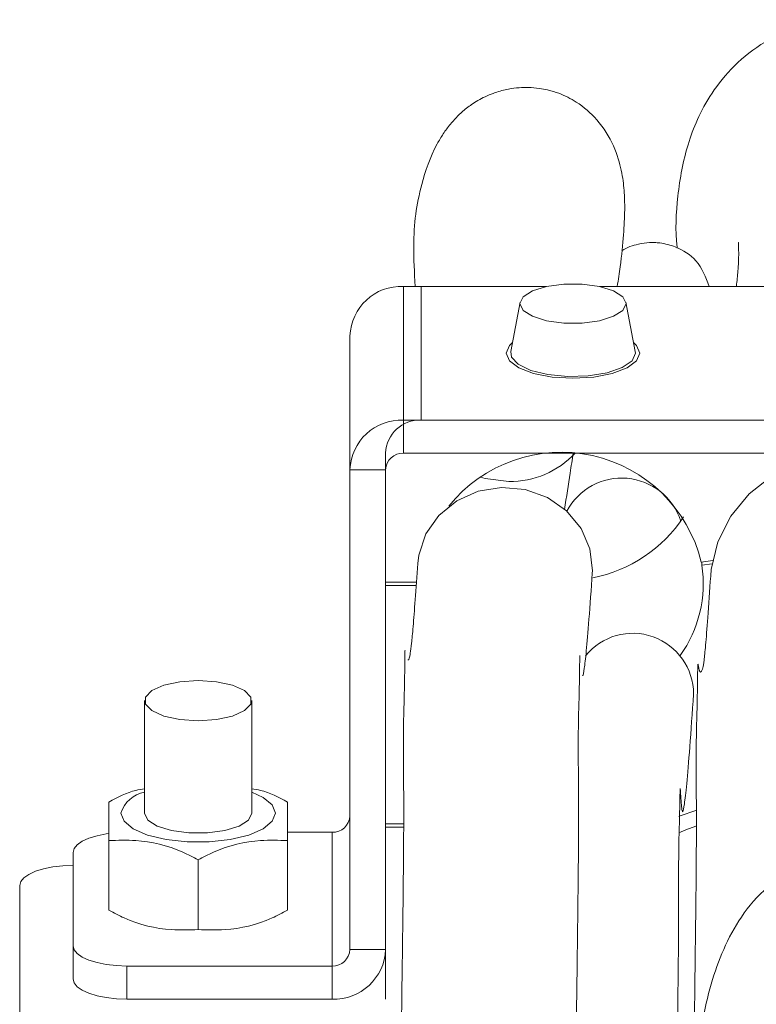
# Model space of a CAD drawing. Header units: millimetres. Extents: x 0 to 8410, y 0 to 5940.
# Tile 14 of 256: x 1945 to 1986, y 1477 to 1532. Entities that reach past the tile are written whole.
import ezdxf

# ---------------------------------------------------------------- set-up
doc = ezdxf.new("R2010")
doc.units = ezdxf.units.MM
doc.header["$LTSCALE"] = 10

msp = doc.modelspace()

# ---------------------------------------------------------------- hatches: boundary and pattern name
at = {"linetype": 'Continuous', "lineweight": 0}
h = msp.add_hatch(dxfattribs=at)
h.set_pattern_fill('ANSI37', scale=10, angle=90, style=0)
edge = h.paths.add_edge_path(flags=0)
edge.add_spline(control_points=[(1984.349833, 1445.962619), (1984.480003, 1441.517896), (1984.54086, 1437.06888), (1984.819991, 1432.631021), (1985.233382, 1426.058581), (1985.770434, 1419.374158), (1987.749495, 1413.09314), (1988.215691, 1411.613558), (1988.790025, 1410.12883), (1989.681385, 1408.859193), (1990.016107, 1408.38242), (1990.405492, 1407.930955), (1990.866417, 1407.574726), (1991.152853, 1407.35335), (1991.474065, 1407.166415), (1991.816146, 1407.047951), (1992.107621, 1406.947012), (1992.421575, 1406.895208), (1992.729956, 1406.902109), (1993.037216, 1406.908984), (1993.346334, 1406.973451), (1993.634681, 1407.07981), (1993.989145, 1407.210558), (1994.322107, 1407.405372), (1994.624801, 1407.63146), (1995.137943, 1408.014737), (1995.581233, 1408.494105), (1995.971671, 1409.001819), (1997.113739, 1410.486932), (1997.886156, 1412.252405), (1998.493508, 1414.024692), (1999.705644, 1417.561771), (2000.242938, 1421.33558), (2000.457657, 1425.068421), (2001.266864, 1439.136287), (1999.914759, 1453.26181), (1998.812645, 1467.309764), (1998.508104, 1471.191559), (1998.088813, 1475.161075), (1996.697999, 1478.797929), (1996.223058, 1480.039859), (1995.612871, 1481.255985), (1994.792207, 1482.302153), (1994.299487, 1482.930263), (1993.718295, 1483.507171), (1993.053475, 1483.949109), (1992.634794, 1484.227427), (1992.175499, 1484.455696), (1991.69565, 1484.605696), (1991.209949, 1484.757525), (1990.691507, 1484.830676), (1990.182981, 1484.811733), (1989.67518, 1484.792816), (1989.16472, 1484.681865), (1988.691338, 1484.497126), (1988.121767, 1484.274847), (1987.589594, 1483.941877), (1987.121289, 1483.5488), (1986.550116, 1483.06938), (1986.056776, 1482.490832), (1985.639398, 1481.87287), (1984.871799, 1480.736376), (1984.332783, 1479.438379), (1983.949815, 1478.121503), (1983.120484, 1475.269759), (1982.972748, 1472.229501), (1983.024126, 1469.260058), (1983.075133, 1466.31205), (1983.328462, 1463.370398), (1983.554511, 1460.430628), (1983.924808, 1455.614893), (1984.208441, 1450.7905), (1984.349833, 1445.962619)], knot_values=[0, 0, 0, 0, 0.013339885, 0.013339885, 0.013339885, 0.03316195, 0.03316195, 0.03316195, 0.037809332, 0.037809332, 0.037809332, 0.039540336, 0.039540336, 0.039540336, 0.040613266, 0.040613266, 0.040613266, 0.041527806, 0.041527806, 0.041527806, 0.042437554, 0.042437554, 0.042437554, 0.043555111, 0.043555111, 0.043555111, 0.045454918, 0.045454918, 0.045454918, 0.051072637, 0.051072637, 0.051072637, 0.062315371, 0.062315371, 0.062315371, 0.10458436, 0.10458436, 0.10458436, 0.116318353, 0.116318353, 0.116318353, 0.120293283, 0.120293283, 0.120293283, 0.122672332, 0.122672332, 0.122672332, 0.124162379, 0.124162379, 0.124162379, 0.125675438, 0.125675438, 0.125675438, 0.12718582, 0.12718582, 0.12718582, 0.129005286, 0.129005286, 0.129005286, 0.131222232, 0.131222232, 0.131222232, 0.13532474, 0.13532474, 0.13532474, 0.144264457, 0.144264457, 0.144264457, 0.15308237, 0.15308237, 0.15308237, 0.167528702, 0.167528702, 0.167528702, 0.167528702], weights=[1, 1, 1, 1, 1, 1, 1, 1, 1, 1, 1, 1, 1, 1, 1, 1, 1, 1, 1, 1, 1, 1, 1, 1, 1, 1, 1, 1, 1, 1, 1, 1, 1, 1, 1, 1, 1, 1, 1, 1, 1, 1, 1, 1, 1, 1, 1, 1, 1, 1, 1, 1, 1, 1, 1, 1, 1, 1, 1, 1, 1, 1, 1, 1, 1, 1, 1, 1, 1, 1, 1, 1, 1], degree=3, periodic=0)

# ---------------------------------------------------------------- linework, layer by layer
at = {"color": 7, "linetype": 'Continuous', "lineweight": 0}
for p, q in [((1966.705366, 1517.220472), (1974.722921, 1517.220472)), ((1974.722921, 1517.220472), (1967.705368, 1517.220472)), ((1989.722921, 1517.220472), (1977.68782, 1517.220472)), ((1973.241894, 1516.335254), (1972.714259, 1513.56781)), ((1979.696481, 1513.56781), (1979.168846, 1516.335254)), ((1963.705375, 1514.438932), (1963.705375, 1506.946777)), ((1979.705362, 1513.47441), (1979.696481, 1513.56781)), ((1966.705366, 1509.728347), (2000.705375, 1509.728347)), ((1999.705373, 1509.728347), (1967.705368, 1509.728347)), ((1965.705364, 1507.873957), (1965.705364, 1500.641947)), ((1966.705366, 1507.873957), (2000.705375, 1507.873957)), ((1963.705375, 1480.058452), (1963.705375, 1506.946777)), ((1965.705364, 1480.058452), (1965.705364, 1506.946777)), ((1984.033703, 1501.864081), (1983.394607, 1501.771515)), ((1983.425482, 1501.775985), (1983.425482, 1501.58829)), ((1983.998625, 1501.671319), (1983.425482, 1501.58829)), ((1967.430337, 1500.641947), (1965.705364, 1500.641947)), ((1965.705364, 1500.456487), (1965.705364, 1487.091099)), ((1967.417313, 1500.456487), (1965.705364, 1500.456487)), ((1952.205374, 1494.003539), (1952.205374, 1487.698679)), ((1958.205371, 1487.698679), (1958.205371, 1494.003539)), ((1966.715305, 1487.091099), (1965.705364, 1487.091099)), ((1960.205375, 1486.623411), (1962.705373, 1486.623411)), ((1965.705364, 1486.905639), (1965.705364, 1477.276896)), ((1966.715081, 1486.905639), (1965.705364, 1486.905639)), ((1950.20537, 1486.158078), (1950.20537, 1482.255166)), ((1960.205375, 1486.158078), (1960.205375, 1482.255166)), ((1948.205366, 1485.499596), (1948.205366, 1480.255087)), ((1955.205365, 1485.076671), (1955.205365, 1481.173774)), ((1945.205374, 1483.645206), (1945.205374, 1472.586816)), ((1948.205366, 1478.400727), (1948.205366, 1480.255087)), ((1951.205372, 1479.131272), (1962.705373, 1479.131272)), ((1951.205372, 1477.276896), (1962.705373, 1477.276896))]:
    msp.add_line(p, q, dxfattribs=at)
at = {"color": 8, "linetype": 'Continuous', "lineweight": 0}
for p, q in [((1966.705366, 1517.220472), (1966.705366, 1509.728347)), ((1967.705368, 1509.728347), (1967.705368, 1517.220472)), ((1966.705366, 1509.728347), (1966.705366, 1507.873957)), ((1965.705364, 1506.946777), (1963.705375, 1506.946777)), ((1962.705373, 1486.623411), (1962.705373, 1479.131272)), ((1963.705375, 1480.058452), (1965.705364, 1480.058452)), ((1951.205372, 1479.131272), (1951.205372, 1477.276896)), ((1962.705373, 1477.276896), (1962.705373, 1479.131272))]:
    msp.add_line(p, q, dxfattribs=at)
at = {"color": 7, "linetype": 'Continuous', "lineweight": 0, "flags": 128}
for points in [[(1973.234354, 1516.25595), (1973.413526, 1515.875285), (1973.929434, 1515.540545), (1974.719866, 1515.292113), (1975.689455, 1515.15991), (1976.721286, 1515.15991), (1977.690874, 1515.292113), (1978.481306, 1515.540545), (1978.997214, 1515.875285), (1979.176386, 1516.25595), (1978.997214, 1516.636615), (1978.481306, 1516.971355), (1977.690874, 1517.219817), (1976.721286, 1517.35202), (1975.689455, 1517.35202), (1974.719866, 1517.219817), (1973.929434, 1516.971355), (1973.413526, 1516.636615), (1973.234354, 1516.25595)], [(1972.455366, 1513.47441), (1972.638904, 1513.90851), (1972.810178, 1514.070844)], [(1979.600562, 1514.070844), (1979.771836, 1513.90851), (1979.955374, 1513.47441), (1979.771836, 1513.040309), (1979.239179, 1512.648707), (1978.409557, 1512.337928), (1977.364181, 1512.138372), (1976.205363, 1512.069618), (1975.046559, 1512.138372), (1974.001168, 1512.337928), (1973.171561, 1512.648707), (1972.638904, 1513.040309), (1972.455366, 1513.47441)], [(1972.714259, 1513.56781), (1972.753106, 1513.258611), (1973.127215, 1512.850379), (1973.834886, 1512.509768), (1974.799438, 1512.273704), (1975.91634, 1512.167757), (1977.064564, 1512.2034), (1978.119685, 1512.376761), (1978.967367, 1512.669091), (1979.51573, 1513.048684), (1979.705362, 1513.47441), (1979.705362, 1513.47441)], [(1983.920335, 1500.999784), (1983.952715, 1501.349871), (1984.321936, 1502.896344), (1985.041081, 1504.333024), (1986.076518, 1505.592828), (1987.379833, 1506.616746), (1988.890066, 1507.356977), (1990.536629, 1507.778888), (1992.242514, 1507.862752), (1993.927954, 1507.604634), (1995.514153, 1507.016604), (1996.926932, 1506.12617), (1998.100235, 1504.974966), (1998.97918, 1503.616845), (1999.5227, 1502.115255), (1999.705358, 1500.54044), (1999.691798, 1500.120138)], [(1971.030458, 1506.520753), (1971.28336, 1506.448185), (1972.605376, 1506.279712)], [(1967.504142, 1501.693641), (1967.562063, 1502.162223), (1967.959775, 1503.343259), (1968.686416, 1504.381006), (1969.688072, 1505.198514), (1970.890461, 1505.735134), (1972.204416, 1505.951082), (1973.532467, 1505.830323), (1974.776148, 1505.381828), (1975.843205, 1504.638856), (1976.654484, 1503.656512), (1977.149843, 1502.507662), (1977.292536, 1501.277482), (1977.286159, 1501.143818)], [(1955.205365, 1495.127355), (1954.179316, 1495.059585), (1953.277006, 1494.864439), (1952.607288, 1494.565462), (1952.250941, 1494.198685), (1952.250941, 1493.808394), (1952.607288, 1493.441646), (1953.277006, 1493.14264), (1954.179316, 1492.947494), (1955.205365, 1492.879724), (1956.231429, 1492.947494), (1957.133739, 1493.14264), (1957.803442, 1493.441646), (1958.159788, 1493.808394), (1958.159788, 1494.198685), (1957.803442, 1494.565462), (1957.133739, 1494.864439), (1956.231429, 1495.059585), (1955.205365, 1495.127355)], [(1952.205374, 1487.698679), (1952.386289, 1487.314319), (1952.907233, 1486.976301), (1953.705369, 1486.725425), (1954.68442, 1486.59194), (1955.726309, 1486.59194), (1956.705375, 1486.725425), (1957.503496, 1486.976301), (1958.024441, 1487.314319), (1958.205371, 1487.698679), (1958.205371, 1487.698679)], [(1983.088313, 1487.842028), (1982.20466, 1487.544929), (1982.141926, 1487.517928)], [(1950.198068, 1486.558144), (1950.057312, 1486.537849), (1949.538662, 1486.434018), (1949.084042, 1486.294245), (1948.710962, 1486.123954), (1948.433726, 1485.929643), (1948.263018, 1485.718822), (1948.205366, 1485.499596)], [(1982.138245, 1486.588096), (1982.537075, 1486.771171), (1983.08502, 1486.968552)], [(1948.205366, 1484.769022), (1947.620093, 1484.747445), (1947.05732, 1484.683489), (1946.538656, 1484.579628), (1946.084051, 1484.439885), (1945.710956, 1484.269564), (1945.433735, 1484.075283), (1945.263012, 1483.864461), (1945.205374, 1483.645206)], [(1948.205366, 1480.255087), (1948.263018, 1480.035846), (1948.433726, 1479.825025), (1948.710962, 1479.630729), (1949.084042, 1479.460423), (1949.538662, 1479.320665), (1950.057312, 1479.216819), (1950.620099, 1479.152863), (1951.205372, 1479.131272)], [(1951.205372, 1477.276896), (1950.620099, 1477.298503), (1950.057312, 1477.362444), (1949.538662, 1477.466305), (1949.084042, 1477.606063), (1948.710962, 1477.776369), (1948.433726, 1477.97065), (1948.263018, 1478.181471), (1948.205366, 1478.400727)]]:
    msp.add_lwpolyline(points, dxfattribs=at)
at = {"color": 8, "linetype": 'Continuous', "lineweight": 0, "flags": 128}
msp.add_lwpolyline([(1958.205371, 1488.868391), (1958.848103, 1488.575672), (1959.360092, 1488.155698), (1959.535493, 1487.698679), (1959.360092, 1487.24169), (1958.848103, 1486.821716), (1958.040996, 1486.472791), (1957.004173, 1486.223196), (1955.821617, 1486.093109), (1954.589127, 1486.093109), (1953.406571, 1486.223196), (1952.369733, 1486.472791), (1951.562627, 1486.821716), (1951.050638, 1487.24169), (1950.875236, 1487.698679), (1950.875236, 1487.698679)], dxfattribs=at)
at = {"color": 7, "linetype": 'Continuous', "lineweight": 0}
for centre, radius, start, end in [((1966.600137, 1514.325396), 2.896988, 87.9183581, 177.7539406), ((1966.600148, 1506.83326), 2.896999, 87.9185894, 177.7543214), ((1967.635237, 1507.798264), 1.931357, 87.9190269, 177.7539062), ((1966.670281, 1506.908936), 0.965659, 87.9178713, 177.7541436), ((1975.551255, 1499.849648), 8.075379, 13.76799, 141.2944684), ((1972.657616, 1511.31231), 5.032869, 269.4052718, 316.9074035), ((1978.935381, 1502.998784), 3.476403, 17.9335101, 152.1620872), ((1975.802343, 1508.636917), 7.893056, 281.0433999, 326.6291489), ((1976.57548, 1500.559353), 6.926849, 324.4912616, 8.5425193), ((1979.551966, 1494.369153), 3.409375, 0.0405826, 140.8257784), ((1962.740457, 1487.588433), 0.965659, 267.9178713, 357.7541436), ((1962.740451, 1480.0963), 0.965666, 267.9182429, 357.753772), ((1962.810596, 1480.171978), 2.896993, 267.9184737, 357.754131)]:
    msp.add_arc(centre, radius, start, end, dxfattribs=at)
at = {"color": 8, "linetype": 'Continuous', "lineweight": 0}
msp.add_arc((1952.487426, 1487.206516), 1.685639, 99.6324238, 163.0238195, dxfattribs=at)
at = {"color": 7, "linetype": 'Continuous', "lineweight": 0}
for points, knots in [([(2001.185788, 1517.130022), (2001.206679, 1517.382316), (2001.278627, 1518.251251), (2001.275602, 1519.539011), (2001.195699, 1521.04653), (2001.038718, 1522.32375), (2000.830513, 1523.442544), (2000.586615, 1524.403729), (2000.316686, 1525.264229), (1999.904676, 1526.322589), (1999.259585, 1527.57782), (1998.292946, 1528.94598), (1997.108455, 1530.12566), (1995.755653, 1531.055169), (1994.398811, 1531.679274), (1993.015835, 1532.05133), (1991.629436, 1532.195197), (1990.131746, 1532.099794), (1988.568761, 1531.729477), (1986.877376, 1530.959581), (1985.158985, 1529.602502), (1983.905659, 1528.011369), (1983.139976, 1526.558488), (1982.477951, 1524.794876), (1982.029604, 1522.372079), (1981.926992, 1520.358125), (1982.037692, 1519.373145), (1982.039838, 1519.35405)], [0, 0, 0, 0, 0.022013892, 0.075818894, 0.12117421, 0.162535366, 0.200219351, 0.234024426, 0.261992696, 0.293047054, 0.328541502, 0.368610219, 0.412426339, 0.446760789, 0.477981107, 0.505995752, 0.530731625, 0.553784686, 0.581310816, 0.626036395, 0.674074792, 0.72309668, 0.772926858, 0.822307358, 0.913954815, 0.998331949, 1, 1, 1, 1]), ([(1978.685184, 1517.220472), (1978.74232, 1517.593669), (1978.906262, 1518.664485), (1979.047045, 1520.071391), (1979.118058, 1521.466481), (1979.083935, 1522.604323), (1978.956474, 1523.645765), (1978.566451, 1525.05739), (1977.653947, 1526.552553), (1976.522552, 1527.52438), (1975.567776, 1527.999729), (1974.901462, 1528.209361), (1974.289932, 1528.328895), (1973.728205, 1528.375682), (1973.152919, 1528.360244), (1972.562127, 1528.282178), (1971.798772, 1528.089864), (1970.855948, 1527.656788), (1970.239551, 1527.215082), (1969.787044, 1526.817518), (1969.329527, 1526.317364), (1968.93069, 1525.77594), (1968.253601, 1524.653534), (1967.537663, 1522.491779), (1967.198932, 1520.186927), (1967.322229, 1517.99524), (1967.365815, 1517.220472)], [0, 0, 0, 0, 0.034121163, 0.097904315, 0.153842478, 0.201244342, 0.248749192, 0.29480015, 0.340417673, 0.379750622, 0.408982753, 0.425408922, 0.43548129, 0.447104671, 0.457984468, 0.470734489, 0.485722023, 0.503794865, 0.52561842, 0.552784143, 0.580775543, 0.60874935, 0.636675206, 0.745479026, 0.910026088, 1, 1, 1, 1]), ([(1983.838125, 1517.220472), (1983.637637, 1517.734733), (1983.263341, 1518.694821), (1982.125579, 1519.402761), (1981.32332, 1519.631725), (1980.8122, 1519.676666), (1980.37135, 1519.674639), (1979.768145, 1519.57867), (1979.220373, 1519.412615), (1978.944249, 1519.211995), (1978.941812, 1519.210224)], [0, 0, 0, 0, 0.315829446, 0.589631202, 0.752586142, 0.797006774, 0.825771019, 0.893820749, 0.999062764, 1, 1, 1, 1]), ([(1985.496803, 1519.684528), (1985.490484, 1519.686522), (1985.469165, 1519.693249), (1985.484555, 1519.480503), (1985.49279, 1518.9795), (1985.476117, 1518.261582), (1985.394327, 1517.521827), (1985.361009, 1517.220472)], [0, 0, 0, 0, 0.090150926, 0.304153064, 0.546757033, 0.81536187, 1, 1, 1, 1]), ([(1976.214318, 1507.873957), (1976.159701, 1507.508089), (1976.012811, 1506.524099), (1975.838958, 1505.408515), (1975.729747, 1504.707729)], [0, 0, 0, 0, 0.371821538, 1, 1, 1, 1]), ([(1967.503383, 1501.682316), (1967.454873, 1500.983611), (1967.361313, 1499.636016), (1967.244529, 1498.078446), (1967.154579, 1497.150747), (1967.087878, 1496.63647), (1967.036179, 1496.359968), (1966.996203, 1496.27539), (1966.968813, 1496.281675), (1966.959922, 1496.283715)], [0, 0, 0, 0, 0.1722987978, 0.3323127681, 0.4866656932, 0.6409405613, 0.792114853, 0.9325172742, 1, 1, 1, 1]), ([(1976.742848, 1495.42964), (1976.749171, 1495.414238), (1976.775417, 1495.350315), (1976.831464, 1495.723845), (1976.943102, 1496.621525), (1977.099861, 1498.477957), (1977.222994, 1500.239749), (1977.28601, 1501.141374)], [0, 0, 0, 0, 0.077747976, 0.322673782, 0.549990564, 0.769700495, 1, 1, 1, 1]), ([(1983.919366, 1500.984972), (1983.863477, 1500.168137), (1983.756106, 1498.598872), (1983.633054, 1497.002007), (1983.545189, 1496.218089), (1983.47935, 1495.79737), (1983.417745, 1495.655282), (1983.347342, 1495.581341), (1983.295615, 1495.654375), (1983.250272, 1495.832788), (1983.211275, 1496.086851), (1983.192738, 1496.017826), (1983.189389, 1495.451078), (1983.174847, 1494.283474), (1983.128404, 1492.576001), (1983.091604, 1490.50931), (1983.129891, 1487.967741), (1983.113159, 1484.698699), (1983.066294, 1480.499393), (1982.996489, 1475.41868), (1982.914415, 1469.630463), (1982.817916, 1463.35566), (1982.707548, 1456.761933), (1982.607664, 1449.952081), (1982.520321, 1443.000346), (1982.384909, 1435.217528), (1982.135917, 1426.756965), (1981.997429, 1417.652901), (1982.242858, 1409.476095), (1982.473797, 1402.300192), (1982.401043, 1396.442807), (1982.246445, 1391.360818), (1982.211096, 1387.059594), (1982.158078, 1383.243937), (1982.112047, 1379.607692), (1982.080434, 1376.11124), (1982.056428, 1372.7525), (1982.049343, 1369.751845), (1982.061667, 1367.257078), (1982.092794, 1365.310374), (1982.139986, 1363.844633), (1982.202804, 1362.781193), (1982.26961, 1362.05153), (1982.329592, 1361.689479), (1982.354163, 1361.541172)], [0, 0, 0, 0, 0.03408235, 0.065477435, 0.096295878, 0.126843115, 0.155100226, 0.178462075, 0.196394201, 0.214752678, 0.234142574, 0.255977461, 0.280416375, 0.305689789, 0.326850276, 0.347100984, 0.36718082, 0.389552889, 0.413719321, 0.439010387, 0.464856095, 0.49083215, 0.51681562, 0.543028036, 0.569546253, 0.596222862, 0.631607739, 0.666020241, 0.700394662, 0.72511302, 0.747812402, 0.767072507, 0.783144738, 0.798928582, 0.815653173, 0.834260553, 0.855649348, 0.879868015, 0.904391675, 0.9280566, 0.950171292, 0.970212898, 0.987798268, 1, 1, 1, 1]), ([(1966.801225, 1496.838962), (1966.796653, 1496.843815), (1966.783302, 1496.857987), (1966.786011, 1496.242756), (1966.768521, 1495.05208), (1966.729374, 1493.49128), (1966.686705, 1491.504185), (1966.726464, 1489.131161), (1966.718543, 1486.040907), (1966.677945, 1482.057486), (1966.613232, 1477.216263), (1966.535249, 1471.683866), (1966.446409, 1465.66946), (1966.33457, 1458.938272), (1966.218444, 1451.554537), (1966.122853, 1443.612201), (1965.986914, 1435.663396), (1965.760952, 1427.843481), (1965.596982, 1419.958575), (1965.725825, 1412.132136), (1966.042462, 1404.629639), (1966.091228, 1398.469097), (1965.941142, 1393.734892), (1965.869882, 1390.305657), (1965.84713, 1387.499208), (1965.813661, 1384.994299), (1965.778127, 1382.602373), (1965.750624, 1380.258692), (1965.727325, 1377.922017), (1965.70729, 1375.579707), (1965.694792, 1373.280018), (1965.692771, 1371.086283), (1965.705029, 1369.084344), (1965.732504, 1367.418475), (1965.781126, 1366.108806), (1965.852415, 1365.142276), (1965.950545, 1364.416531), (1966.083753, 1363.838016), (1966.265849, 1363.326833), (1966.489906, 1362.88171), (1966.750418, 1362.473143), (1967.104751, 1362.026313), (1967.44025, 1361.592657), (1967.814324, 1361.388845), (1967.844887, 1361.372193)], [0, 0, 0, 0, 0.0186964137, 0.0545988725, 0.0808975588, 0.1068204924, 0.1318022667, 0.1565995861, 0.1842457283, 0.2142224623, 0.2456367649, 0.2777664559, 0.3100201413, 0.3420630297, 0.3804971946, 0.4191196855, 0.4576362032, 0.4955943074, 0.5326609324, 0.5724701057, 0.6092206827, 0.6414737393, 0.6617205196, 0.6780731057, 0.6920707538, 0.7055675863, 0.7193829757, 0.7342993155, 0.7509204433, 0.7697839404, 0.7912271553, 0.8154739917, 0.842628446, 0.8720875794, 0.8999090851, 0.9247863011, 0.9462056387, 0.9638301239, 0.9774720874, 0.9871009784, 0.9904867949, 0.9932051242, 0.9994448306, 1, 1, 1, 1]), ([(1976.24722, 1465.998044), (1976.271551, 1467.57097), (1976.32827, 1471.237579), (1976.400776, 1476.435402), (1976.468554, 1481.413449), (1976.512401, 1485.475792), (1976.527498, 1488.642499), (1976.492099, 1491.062764), (1976.50918, 1492.980221), (1976.548034, 1494.201397), (1976.56269, 1494.934208), (1976.570557, 1495.362475), (1976.575661, 1495.71632), (1976.579019, 1496.033836), (1976.581016, 1496.329799), (1976.580512, 1496.532728), (1976.584951, 1496.527263), (1976.586817, 1496.524965)], [0, 0, 0, 0, 0.081863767, 0.190830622, 0.295681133, 0.394413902, 0.484883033, 0.56631927, 0.644252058, 0.722096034, 0.755234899, 0.788115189, 0.820632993, 0.853095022, 0.897693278, 0.956968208, 1, 1, 1, 1]), ([(1980.845197, 1373.978098), (1980.854091, 1374.623013), (1980.876083, 1376.217599), (1980.920099, 1379.143964), (1980.978671, 1382.672009), (1981.034617, 1386.491435), (1981.092791, 1390.743609), (1981.2266, 1396.192118), (1981.33743, 1402.906494), (1981.198929, 1410.750179), (1981.096118, 1418.867546), (1981.218065, 1426.961319), (1981.421181, 1434.869639), (1981.56187, 1442.492985), (1981.659377, 1449.768119), (1981.766219, 1456.624662), (1981.864515, 1462.495359), (1981.939777, 1467.408352), (1981.999072, 1471.439367), (1982.050814, 1475.043067), (1982.096273, 1478.509458), (1982.129398, 1481.609002), (1982.116535, 1484.187584), (1982.136991, 1486.192423), (1982.184869, 1487.79184), (1982.200677, 1488.847314), (1982.206907, 1489.211043), (1982.232099, 1488.808297), (1982.270626, 1488.240914), (1982.308705, 1487.832503), (1982.361058, 1487.702109), (1982.440293, 1488.106168), (1982.565235, 1489.17677), (1982.744667, 1491.286439), (1982.888143, 1493.329212), (1982.961236, 1494.369899)], [0, 0, 0, 0, 0.013280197, 0.032836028, 0.05206397, 0.071195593, 0.091174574, 0.113672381, 0.147746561, 0.184773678, 0.223182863, 0.261388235, 0.298202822, 0.333704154, 0.367673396, 0.400069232, 0.431166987, 0.453884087, 0.476055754, 0.497576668, 0.518575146, 0.545569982, 0.570500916, 0.594102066, 0.618588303, 0.648268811, 0.681056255, 0.713346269, 0.745288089, 0.778356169, 0.822323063, 0.867799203, 0.912085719, 0.955212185, 1, 1, 1, 1]), ([(1950.20537, 1488.320862), (1950.702865, 1488.585726), (1951.361191, 1488.936214), (1952.03963, 1489.040957), (1952.205374, 1489.066546)], [0, 0, 0, 0, 0.755698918, 1, 1, 1, 1]), ([(1960.205375, 1488.320862), (1959.707872, 1488.585725), (1959.049542, 1488.93621), (1958.371109, 1489.040957), (1958.205371, 1489.066546)], [0, 0, 0, 0, 0.755704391, 1, 1, 1, 1]), ([(1950.20537, 1486.158078), (1950.20537, 1486.448976), (1950.20537, 1487.042914), (1950.20537, 1487.727637), (1950.20537, 1488.252336), (1950.20537, 1488.309912), (1950.20537, 1488.320862)], [0, 0, 0, 0, 0.244946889, 0.500117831, 0.904929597, 1, 1, 1, 1]), ([(1960.205375, 1486.158078), (1960.205375, 1486.448976), (1960.205375, 1487.042914), (1960.205375, 1487.727637), (1960.205375, 1488.252336), (1960.205375, 1488.309912), (1960.205375, 1488.320862)], [0, 0, 0, 0, 0.244946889, 0.500117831, 0.904929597, 1, 1, 1, 1]), ([(1950.20537, 1486.158078), (1950.703255, 1486.176616), (1952.056848, 1486.227015), (1953.791236, 1485.822676), (1954.920725, 1485.226829), (1955.205365, 1485.076671)], [0, 0, 0, 0, 0.3032393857, 0.8244114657, 1, 1, 1, 1]), ([(1960.205375, 1486.158078), (1959.707484, 1486.176616), (1958.353883, 1486.227015), (1956.619494, 1485.822677), (1955.490004, 1485.226829), (1955.205365, 1485.076671)], [0, 0, 0, 0, 0.303240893, 0.824411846, 1, 1, 1, 1]), ([(1984.349831, 1445.962613), (1984.127429, 1450.787148), (1983.769261, 1458.556825), (1982.946366, 1467.79982), (1983.047002, 1473.734218), (1983.646722, 1477.377938), (1984.601362, 1480.084039), (1985.607332, 1481.962467), (1986.948551, 1483.539439), (1988.557635, 1484.549422), (1990.180068, 1484.903478), (1991.716024, 1484.685654), (1993.3574, 1483.867174), (1994.777737, 1482.454001), (1995.919409, 1480.644927), (1996.981985, 1478.23151), (1997.874014, 1475.073117), (1998.485368, 1471.21024), (1999.001301, 1465.094485), (1999.662278, 1456.760598), (2000.416674, 1446.204827), (2000.780658, 1435.633848), (2000.66371, 1426.706103), (1999.984607, 1419.458476), (1998.874514, 1414.878076), (1997.501656, 1411.378895), (1996.221492, 1409.191242), (1994.880899, 1407.734109), (1993.722041, 1407.052702), (1992.730633, 1406.843994), (1991.743559, 1407.007572), (1990.642256, 1407.65279), (1989.506205, 1408.979043), (1988.500083, 1410.878512), (1987.260966, 1414.423481), (1986.088557, 1419.481453), (1985.266531, 1426.035401), (1984.621046, 1434.867334), (1984.458513, 1441.516494), (1984.349831, 1445.962613)], [0, 0, 0, 0, 0.08631558, 0.139006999, 0.165675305, 0.192229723, 0.204535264, 0.21681181, 0.230138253, 0.241064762, 0.250145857, 0.25924001, 0.268224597, 0.282491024, 0.294389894, 0.306319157, 0.329494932, 0.352807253, 0.376119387, 0.439152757, 0.502226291, 0.565216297, 0.628135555, 0.661662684, 0.695109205, 0.711941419, 0.72869929, 0.740145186, 0.746896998, 0.752389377, 0.757901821, 0.764371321, 0.774781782, 0.788651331, 0.802585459, 0.841787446, 0.881159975, 0.920534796, 1, 1, 1, 1]), ([(1955.205365, 1481.173774), (1954.707477, 1481.155229), (1953.353869, 1481.104813), (1951.619538, 1481.509173), (1950.490011, 1482.105014), (1950.20537, 1482.255166)], [0, 0, 0, 0, 0.303239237, 0.82441621, 1, 1, 1, 1]), ([(1955.205365, 1481.173774), (1955.703258, 1481.155229), (1957.056874, 1481.104812), (1958.791206, 1481.509173), (1959.920734, 1482.105014), (1960.205375, 1482.255166)], [0, 0, 0, 0, 0.3032407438, 0.8244165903, 1, 1, 1, 1])]:
    msp.add_open_spline(points, degree=3, knots=knots, dxfattribs=at)

doc.saveas('drawing.dxf')
